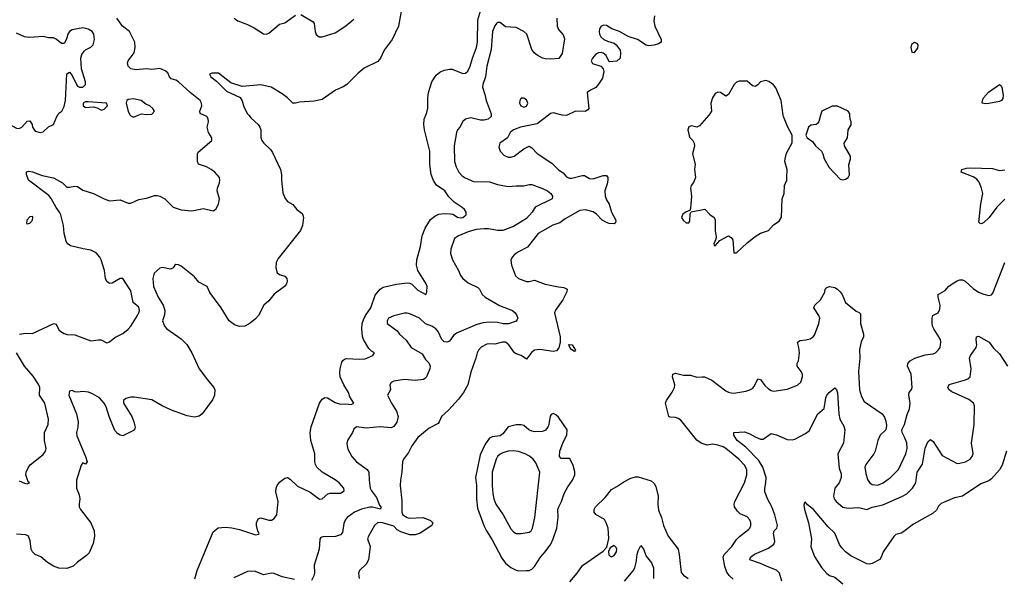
# Model space of a CAD drawing. Header units: inches. Extents: x 1384664 to 1536621, y 460766 to 646467.
# Tile 44 of 256: x 1440834 to 1448245, y 486519 to 490719. Entities that reach past the tile are written whole.
import ezdxf

# ---------------------------------------------------------------- set-up
doc = ezdxf.new("R2010")
doc.units = ezdxf.units.IN
doc.header["$MEASUREMENT"] = 0
doc.layers.add('B4448', color=7, linetype='Continuous')
doc.layers.add('B4449', color=7, linetype='Continuous')

msp = doc.modelspace()

# ---------------------------------------------------------------- linework, layer by layer
at = {"layer": 'B4448', "color": 5}
for points, elevation in [([(1440596.4, 490000), (1440740.4, 489940.4), (1440810, 489901.3), (1440830, 489900.2), (1440849.7, 489910), (1440890, 489953.7), (1440910, 489958.4), (1440928.8, 489930), (1440931.7, 489910), (1440950, 489878.4), (1440989.6, 489870.4), (1441010, 489874.9), (1441050, 489913.4), (1441089.4, 489930.6), (1441114, 489990), (1441120.7, 490000)], 580), ([(1442558.3, 490000), (1442577.6, 489977.6), (1442629.4, 489930), (1442642.7, 489910), (1442649.2, 489890), (1442649.3, 489830.7), (1442658, 489810), (1442672.3, 489790), (1442721.5, 489741.5), (1442737.8, 489717.8), (1442796.4, 489590), (1442803.9, 489550), (1442804, 489510), (1442815.1, 489415.1), (1442831.4, 489371.4), (1442849, 489350), (1442890, 489327.8), (1442920.5, 489290), (1442959.5, 489259.5), (1442966.6, 489246.6), (1442969.4, 489230), (1442962, 489170), (1442947.7, 489132.3), (1442780.4, 488919.6), (1442764.8, 488890), (1442761.5, 488850), (1442772, 488812), (1442790, 488799.1), (1442830, 488786.6), (1442844.4, 488770), (1442848.6, 488750), (1442842, 488730), (1442827.4, 488710), (1442748.8, 488651.2), (1442710, 488602.3), (1442672.2, 488567.8), (1442630.9, 488490), (1442610, 488465.3), (1442570, 488433), (1442530, 488410.8), (1442490, 488407.7), (1442450, 488421.6), (1442412.1, 488452.1), (1442350, 488548.5), (1442265.6, 488665.6), (1442244.6, 488710), (1442183.4, 488743.3), (1442150, 488782.6), (1442050, 488861.6), (1442030, 488872.4), (1442010, 488874), (1442002, 488870), (1441989.1, 488850.9), (1441970, 488841), (1441910, 488853.4), (1441890, 488848), (1441847.3, 488810), (1441836.3, 488770), (1441841.6, 488710), (1441875.8, 488630), (1441913.3, 488570), (1441927.8, 488530), (1441923.5, 488496.5), (1441908, 488450), (1441923, 488410), (1441942, 488390), (1442050, 488315.8), (1442091.6, 488271.6), (1442129.8, 488210), (1442185.4, 488090), (1442246.9, 488006.9), (1442296.2, 487950), (1442303.7, 487930), (1442300.7, 487890), (1442284.8, 487855.2), (1442208.4, 487751.6), (1442186.3, 487733.7), (1442150, 487724.2), (1442094.7, 487734.7), (1441978, 487778), (1441906.8, 487810), (1441830, 487855.8), (1441695.1, 487875.1), (1441670, 487875.3), (1441633.3, 487866.7), (1441615.1, 487850), (1441614.5, 487830), (1441677.3, 487730), (1441693.7, 487690), (1441703.7, 487650), (1441697.2, 487630), (1441690, 487624), (1441610, 487585.5), (1441590, 487588.7), (1441570, 487602), (1441550, 487626), (1441506.5, 487730), (1441484, 487804), (1441470, 487831.3), (1441436, 487870), (1441382, 487902), (1441353.1, 487913.1), (1441310, 487917.6), (1441270, 487912.7), (1441250, 487916.3), (1441230, 487927.3), (1441210, 487921), (1441203.6, 487890), (1441261.4, 487750), (1441273.5, 487690), (1441272.4, 487650), (1441261.4, 487610), (1441263.5, 487583.5), (1441330, 487428.7), (1441341.2, 487390), (1441330, 487371.3), (1441310, 487381), (1441296.2, 487363.8), (1441261.1, 487250), (1441261.3, 487190), (1441281.1, 487141.1), (1441288.2, 487110), (1441281.1, 487070), (1441282.6, 487050), (1441291.5, 487030), (1441369.8, 486929.9), (1441394, 486870), (1441396.5, 486830), (1441387.3, 486772.8), (1441356.5, 486703.5), (1441337.7, 486682.3), (1441270, 486632.8), (1441238, 486602), (1441190, 486584.3), (1441130, 486588), (1441090, 486604), (1441044.4, 486630), (1440993.7, 486673.7), (1440950, 486691.2), (1440930.2, 486710), (1440920.5, 486730), (1440914.1, 486794.1), (1440900.3, 486830), (1440879.3, 486839.3), (1440810, 486843.2)], 540), ([(1440833.2, 488350), (1440878, 488358), (1440930, 488356.4), (1441090.3, 488430.3), (1441110, 488426), (1441130, 488382.8), (1441142.8, 488370), (1441170, 488354.9), (1441191.7, 488348.3), (1441250, 488344.4), (1441370, 488300.8), (1441428.7, 488308.7), (1441446.9, 488306.9), (1441490, 488284.9), (1441510, 488294), (1441550, 488326.4), (1441610, 488354.6), (1441650, 488387.4), (1441670, 488410.3), (1441720.3, 488490), (1441731.7, 488510), (1441735.8, 488530), (1441730, 488553.6), (1441689, 488589), (1441670, 488677.6), (1441611, 488770), (1441589.5, 488770.5), (1441530, 488734.5), (1441510, 488731.2), (1441490, 488747.6), (1441479.8, 488770), (1441473.8, 488830), (1441446.4, 488910), (1441437.8, 488930), (1441410, 488962.4), (1441370, 488982.4), (1441312, 488992), (1441217.1, 489017.1), (1441192.8, 489032.8), (1441182.9, 489050), (1441167.9, 489107.9), (1441163.1, 489170), (1441144, 489250), (1441134.7, 489270), (1441110, 489304), (1441072.3, 489372.3), (1441054.2, 489394.2), (1440900.7, 489510), (1440886.3, 489553.7), (1440886, 489574), (1440902, 489578), (1440930, 489574), (1441004.7, 489544.7), (1441090, 489526.8), (1441157.1, 489490), (1441190, 489458.8), (1441210, 489457.3), (1441250, 489466), (1441270, 489461.6), (1441310, 489436.3), (1441390, 489410.4), (1441470, 489368.7), (1441510, 489355.8), (1441590, 489362), (1441650, 489337), (1441670, 489338), (1441730, 489363.6), (1441790, 489376), (1441850, 489394.9), (1441870, 489396), (1441890, 489390.3), (1441926.4, 489370), (1441990, 489308.2), (1442050, 489286.7), (1442130, 489280.4), (1442217.4, 489297.4), (1442290, 489280.5), (1442310, 489291), (1442329.5, 489330), (1442338, 489370), (1442320.9, 489430), (1442322.7, 489450), (1442338, 489490), (1442340.9, 489510), (1442337, 489530), (1442302.9, 489570), (1442276.2, 489590), (1442240.9, 489610), (1442179.3, 489630), (1442171.6, 489650), (1442171.8, 489708.2), (1442178.7, 489721.3), (1442280.9, 489810), (1442280.9, 489830), (1442256.2, 489870), (1442245.1, 489910), (1442255.1, 489950), (1442253.1, 489973.1), (1442242, 489990), (1442219.9, 490000)], 560), ([(1441666.3, 490000), (1441670, 489994), (1441690, 489984), (1441725.8, 490000)], 580), ([(1442151.9, 486508.1), (1442171.2, 486570), (1442290, 486862.9), (1442327.5, 486892.5), (1442382.2, 486897.8), (1442430, 486892.9), (1442490, 486879.4), (1442610, 486839.6), (1442635.2, 486844.8), (1442637.3, 486850), (1442626.6, 486866.6), (1442616.9, 486910), (1442617, 486930), (1442630, 486959.3), (1442650, 486967), (1442710, 486949.5), (1442730, 486949.3), (1442750, 486962.7), (1442770.7, 486990), (1442779.1, 487090), (1442762.9, 487162.9), (1442764.5, 487190), (1442772.4, 487210), (1442790, 487234.7), (1442830, 487266.3), (1442850, 487269.7), (1442870, 487258.7), (1442924.7, 487204.7), (1443021.4, 487161.4), (1443090, 487107.9), (1443110, 487109.8), (1443152.7, 487147.3), (1443170, 487152.2), (1443250, 487154), (1443275.8, 487170), (1443274, 487190), (1443240.2, 487230), (1443210, 487252.7), (1443110.3, 487310), (1443071.5, 487350), (1443060.2, 487370), (1443055.2, 487390), (1443054.7, 487450), (1443025, 487550), (1443019.8, 487610), (1443027, 487653), (1443090.2, 487830), (1443110, 487862), (1443130, 487873.2), (1443150, 487871.4), (1443210, 487834.8), (1443250, 487823.1), (1443290, 487825.4), (1443330, 487820.5), (1443350.3, 487829.7), (1443318.3, 487878.3), (1443308.8, 487910), (1443273.6, 487970), (1443247.1, 488030), (1443242.9, 488062.9), (1443245.8, 488090), (1443259.7, 488140.3), (1443267, 488153), (1443279, 488161), (1443293.7, 488166.3), (1443390, 488161.7), (1443434.2, 488165.8), (1443491.3, 488190), (1443506, 488210), (1443482.4, 488222.4), (1443461.6, 488241.6), (1443421.8, 488310), (1443413.7, 488333.7), (1443409.3, 488390), (1443413.1, 488430), (1443422, 488458), (1443437.7, 488490), (1443477.6, 488550), (1443510, 488645.4), (1443546.7, 488690), (1443570, 488704.1), (1443670, 488727.8), (1443750, 488737.3), (1443770, 488735), (1443786.9, 488726.8), (1443830, 488681.5), (1443891, 488650), (1443899.1, 488670), (1443900.3, 488710), (1443892.9, 488730), (1443830.2, 488830), (1443820.7, 488870), (1443824.7, 488910), (1443851.2, 489010), (1443864.3, 489090), (1443885.4, 489150), (1443926.5, 489213.5), (1443960.1, 489239.9), (1443990, 489254.2), (1444030, 489259.6), (1444077.3, 489257.3), (1444093.7, 489253.7), (1444130, 489231.6), (1444150, 489227.7), (1444170.8, 489230), (1444194, 489250), (1444194, 489270), (1444182.8, 489290), (1444165.8, 489305.8), (1444104, 489344), (1444065.6, 489385.6), (1444033.1, 489430), (1443972.1, 489472.1), (1443949.2, 489509.2), (1443932.1, 489552.1), (1443920.7, 489630), (1443920.2, 489730), (1443880.9, 489890), (1443876.5, 489930), (1443879.5, 489970), (1443891.8, 490000)], 540), ([(1444382.9, 490000), (1444382.3, 489990), (1444361.3, 489970), (1444330, 489961.7), (1444303.4, 489963.4), (1444230, 489981), (1444188.9, 489971.1), (1444170, 489953.2), (1444147, 489910), (1444130, 489889.3), (1444122.7, 489870), (1444104.8, 489770), (1444108, 489650), (1444119.1, 489610), (1444140.9, 489570), (1444164.1, 489544.1), (1444187.5, 489527.5), (1444250, 489501.4), (1444370, 489497.3), (1444430, 489477.1), (1444510, 489462.2), (1444570, 489467.6), (1444630, 489466.7), (1444670, 489477.8), (1444690, 489478), (1444770, 489448.9), (1444806.4, 489430), (1444831.5, 489410), (1444844.6, 489390), (1444842.4, 489370), (1444713.8, 489306.2), (1444692.3, 489270), (1444650, 489222.9), (1444550, 489161.8), (1444470, 489132.4), (1444430, 489132.2), (1444363.8, 489143.8), (1444330, 489144.9), (1444270, 489137.7), (1444210, 489121.8), (1444137.1, 489090), (1444106.8, 489070), (1444078.8, 488990), (1444077.5, 488957.5), (1444092.2, 488910), (1444137.3, 488830), (1444152.7, 488792.8), (1444169.1, 488769.1), (1444210, 488737.6), (1444282.4, 488702.4), (1444294, 488690), (1444316.3, 488650), (1444339.1, 488630), (1444446.8, 488566.8), (1444542.4, 488530), (1444564.4, 488510), (1444576.4, 488490), (1444583, 488470), (1444579.5, 488460.5), (1444571.4, 488448.6), (1444512.6, 488427.4), (1444472.5, 488427.5), (1444430, 488438.4), (1444370, 488440.9), (1444323.6, 488436.4), (1444276, 488424), (1444122.2, 488357.8), (1444100.5, 488339.5), (1444070, 488298), (1444050, 488289.3), (1444030, 488292.3), (1444011.1, 488311.1), (1443984.8, 488370), (1443967.8, 488390), (1443937, 488410), (1443887.7, 488427.7), (1443844.2, 488470), (1443770, 488502.7), (1443750, 488509.7), (1443730, 488508), (1443650, 488489.6), (1443610.7, 488470), (1443599.3, 488450), (1443599.1, 488430), (1443675.8, 488375.8), (1443694, 488350), (1443744.4, 488304.4), (1443781.6, 488250), (1443862.6, 488202.6), (1443890, 488160.5), (1443914, 488134), (1443923.1, 488110), (1443920.2, 488090), (1443896.5, 488030), (1443884.3, 488015.7), (1443872.7, 488010), (1443810, 488002.5), (1443730, 488008.2), (1443650, 487997.2), (1443630, 487986), (1443621.3, 487970), (1443625.5, 487930), (1443602, 487890), (1443633.1, 487830), (1443671.4, 487771.4), (1443684.1, 487730), (1443673.2, 487686.8), (1443650, 487655.1), (1443630, 487646.2), (1443547, 487652.9), (1443441.3, 487641.3), (1443368.6, 487651.4), (1443350, 487634), (1443340.4, 487610), (1443304.5, 487555.5), (1443296.9, 487530), (1443298.3, 487510), (1443305.1, 487485.1), (1443333.4, 487430), (1443368.9, 487390), (1443450.3, 487330), (1443461.7, 487310), (1443464, 487250), (1443472.9, 487190), (1443482.7, 487170), (1443521, 487121), (1443543.7, 487063.7), (1443553.2, 487050), (1443550, 487033.2), (1443490, 487047.8), (1443470, 487047.9), (1443408.2, 487031.8), (1443354.4, 487010), (1443298.4, 486970), (1443283.8, 486950), (1443274.4, 486925.6), (1443263.4, 486856.6), (1443250, 486838), (1443212.6, 486827.4), (1443114.9, 486825.1), (1443100.9, 486819.1), (1443092.5, 486807.5), (1443088.2, 486730), (1443050.5, 486610), (1443053.7, 486553.7), (1443048.9, 486530), (1443030, 486496.2)], 560), ([(1444813.7, 490000), (1444730, 489935.1), (1444604.7, 489910), (1444550.3, 489889.7), (1444527.3, 489870), (1444505.5, 489830), (1444448.2, 489790), (1444441.7, 489758.3), (1444450.4, 489730), (1444478.5, 489698.5), (1444510, 489682.6), (1444530, 489682.6), (1444555.1, 489690), (1444630, 489746), (1444670, 489766.7), (1444690, 489753), (1444730, 489711.8), (1444838.9, 489638.9), (1444890, 489587.8), (1444924.7, 489564.7), (1444950, 489534.8), (1444970, 489526), (1444990, 489526.4), (1445066.8, 489546.8), (1445086.4, 489546.4), (1445123.4, 489523.4), (1445150, 489521.7), (1445225.1, 489545.1), (1445250, 489545.3), (1445260.2, 489530), (1445261.1, 489510), (1445256.9, 489483.1), (1445239, 489430), (1445240.3, 489390), (1445250, 489362.8), (1445270.4, 489330), (1445288.8, 489268.8), (1445322, 489210), (1445319.5, 489190), (1445310, 489181.7), (1445270, 489184.2), (1445250, 489190.8), (1445218, 489210), (1445174.9, 489254.9), (1445150, 489272.7), (1445093.2, 489286.8), (1445050, 489281.2), (1444940.1, 489219.9), (1444899.3, 489190), (1444847.5, 489172.5), (1444737.6, 489110), (1444655.4, 489004.6), (1444588.2, 488970), (1444559.3, 488950), (1444540.4, 488930), (1444531.8, 488908.2), (1444536.9, 488870), (1444566.3, 488790), (1444590, 488768.7), (1444650, 488746), (1444670, 488746), (1444710, 488756), (1444790, 488726), (1444890, 488706.5), (1444930, 488703.1), (1444954.4, 488690), (1444951.7, 488670), (1444923.6, 488610), (1444867.5, 488532.5), (1444860.2, 488510), (1444902.4, 488330), (1444902.4, 488290), (1444893.4, 488246.6), (1444874, 488226), (1444850, 488221.2), (1444750, 488234.7), (1444710.1, 488229.9), (1444687.3, 488212.7), (1444650, 488162.9), (1444610, 488189.7), (1444570, 488201.6), (1444558, 488210), (1444516.8, 488270), (1444490, 488289.8), (1444469.2, 488290.8), (1444410, 488275.8), (1444370, 488278), (1444350, 488274.3), (1444308.4, 488251.6), (1444288.2, 488230), (1444277.2, 488210), (1444267.7, 488170), (1444230, 488064), (1444207.4, 487970), (1444173.6, 487910), (1444138, 487862), (1444062.6, 487777.5), (1444008.9, 487731.1), (1443992.9, 487690), (1443983, 487677), (1443916.4, 487643.6), (1443830, 487571.3), (1443784.7, 487510), (1443759.8, 487460.2), (1443722, 487410), (1443714.9, 487390), (1443711.3, 487310), (1443699.5, 487250), (1443698.7, 487210), (1443710, 487094), (1443711.1, 487010), (1443717.3, 486990), (1443750, 486970.1), (1443770, 486965.7), (1443868.6, 486968.6), (1443910, 486955.6), (1443927.3, 486947.3), (1443943.7, 486930), (1443936.5, 486910), (1443848.6, 486851.4), (1443810, 486839.9), (1443770, 486837.9), (1443702, 486862), (1443676.6, 486876.6), (1443650, 486903.7), (1443566, 486930), (1443530, 486931.5), (1443504.9, 486910), (1443460.2, 486830), (1443453.4, 486810), (1443471.1, 486750), (1443460.2, 486650), (1443442.5, 486617.5), (1443393, 486570), (1443385.5, 486550), (1443386, 486530), (1443390.7, 486510)], 580), ([(1444955.8, 490000), (1444950, 489997.2), (1444919.4, 489999.4), (1444916.9, 490000)], 580), ([(1446021.4, 490000), (1445950, 489918.9), (1445930, 489909.7), (1445890, 489919.5), (1445882.8, 489917.2), (1445870, 489912.3), (1445864.4, 489890), (1445875.5, 489835.5), (1445900.5, 489810), (1445912, 489790), (1445912.3, 489767.7), (1445899.1, 489710), (1445917.6, 489630), (1445914.4, 489590), (1445920.7, 489530), (1445906.7, 489493.3), (1445888.8, 489470), (1445884.2, 489450), (1445890.6, 489390), (1445883, 489297), (1445877.3, 489282.7), (1445850, 489271.2), (1445825.6, 489254.4), (1445816.2, 489230), (1445827, 489210), (1445850, 489190.3), (1445871, 489189), (1445877.5, 489202.5), (1445882, 489258), (1445888, 489272), (1445992, 489292), (1446030, 489250.8), (1446061, 489230), (1446070, 489212), (1446070.3, 489130), (1446075.8, 489084.2), (1446074.2, 489065.8), (1446059.3, 489030), (1446062, 489022), (1446070, 489016.3), (1446103.5, 489056.5), (1446170.3, 489090.3), (1446190, 489079.1), (1446201.7, 489061.7), (1446210, 488962.8), (1446230, 488962.4), (1446310, 489039.3), (1446370, 489086.8), (1446410, 489110.8), (1446470, 489131.3), (1446507.2, 489172.8), (1446550, 489202), (1446567.2, 489232.8), (1446574.5, 489370), (1446589.6, 489410.4), (1446591.8, 489470), (1446607.3, 489510), (1446609.6, 489530), (1446611.8, 489591.8), (1446592.7, 489650), (1446595.1, 489670), (1446605.1, 489714.9), (1446649, 489791), (1446649.2, 489850), (1446613.6, 489913.6), (1446582.4, 489990), (1446581, 490000)], 620), ([(1446862.4, 490000), (1446848.4, 489951.6), (1446841.1, 489938.9), (1446830, 489929.3), (1446790, 489923.7), (1446770.8, 489910), (1446751.3, 489850), (1446762, 489830), (1446802.8, 489802.8), (1446824.7, 489770), (1446868.5, 489728.5), (1446879.1, 489710), (1446890.5, 489670), (1446927.1, 489607.1), (1447010, 489519.1), (1447030, 489513.4), (1447050, 489519.1), (1447069.5, 489530.5), (1447080.9, 489550), (1447074.6, 489625.4), (1447088.7, 489670), (1447089, 489690), (1447042, 489770), (1447040.9, 489790), (1447066, 489830), (1447069.2, 489890), (1447092.7, 489927.3), (1447093.2, 489950), (1447084, 489970), (1447082.5, 490000)], 620), ([(1448250, 489367.8), (1448190, 489307.8), (1448131.6, 489228.4), (1448090, 489189.8), (1448070, 489181), (1448063.1, 489183.1), (1448054.9, 489194.9), (1448068.1, 489331.9), (1448082.9, 489410), (1448075, 489450), (1448055.3, 489495.3), (1448038.4, 489518.4), (1448010, 489536.6), (1447919.6, 489570), (1447925.6, 489590), (1447959.8, 489600.2), (1447990, 489602.9), (1448157.5, 489597.5), (1448210, 489583.8), (1448250, 489588.3)], 580), ([(1446205.6, 486505.6), (1446173.8, 486533.8), (1446157.8, 486557.8), (1446141, 486601), (1446129.7, 486670), (1446135.6, 486690), (1446194.8, 486750), (1446230, 486803.8), (1446252.7, 486827.3), (1446320.1, 486879.9), (1446329.8, 486890.2), (1446337.7, 486910), (1446338, 486930), (1446330, 486951.3), (1446310, 486973.8), (1446258, 486998), (1446236.2, 487016.2), (1446213.8, 487050), (1446211.8, 487070), (1446218.2, 487090), (1446290, 487230.5), (1446306.5, 487290), (1446307.1, 487330), (1446290, 487364), (1446247.1, 487410), (1446150, 487489.8), (1446130, 487502.2), (1446090, 487515.6), (1446050, 487522.2), (1446010, 487515.4), (1445964.2, 487530), (1445930, 487552.6), (1445810, 487702), (1445790, 487716.5), (1445770, 487723.7), (1445730, 487725.1), (1445721.6, 487730), (1445695.6, 487830), (1445702.9, 487850), (1445746.2, 487913.8), (1445762.3, 487950), (1445766.2, 487970), (1445748.6, 488030), (1445749.6, 488050), (1445770, 488056.4), (1445830, 488042.4), (1445882.5, 488042.5), (1445930, 488025.5), (1445970, 488030.4), (1445990, 488028.2), (1446043.1, 488003.1), (1446150, 487923.8), (1446170, 487912.7), (1446190, 487908.5), (1446210, 487907), (1446299.8, 487920.3), (1446330, 487930.3), (1446350, 487942.4), (1446363.1, 487956.9), (1446390, 488014), (1446410, 488008.2), (1446443.2, 487963.2), (1446470, 487937.8), (1446490, 487926.7), (1446510, 487922.4), (1446610, 487936.5), (1446690, 487966.2), (1446714.5, 487990), (1446726.9, 488030), (1446726.3, 488050), (1446716.9, 488070), (1446686.6, 488110), (1446686.6, 488130), (1446695.6, 488150), (1446703.1, 488210), (1446698.7, 488250), (1446687.6, 488290), (1446710, 488303.1), (1446752.7, 488307.3), (1446783.9, 488316.1), (1446807.8, 488330), (1446818, 488342), (1446850, 488431.3), (1446855.8, 488470), (1446848.4, 488490), (1446811.3, 488550), (1446819.5, 488570), (1446862, 488610), (1446893.8, 488666.2), (1446898, 488690), (1446910, 488702), (1446928.7, 488710), (1446970, 488701.5), (1446990, 488689.1), (1447010.6, 488670.6), (1447024.3, 488650), (1447050, 488588.2), (1447130, 488523), (1447153.8, 488513.8), (1447163.4, 488503.4), (1447163.5, 488430), (1447186, 488350), (1447184.9, 488330), (1447167.8, 488292.2), (1447154.9, 488234.9), (1447158, 488170), (1447148.5, 488070), (1447154.5, 487930), (1447170, 487882), (1447190, 487843.7), (1447324.9, 487750), (1447344.8, 487724.8), (1447354.1, 487694.1), (1447358, 487662), (1447354.8, 487630), (1447310, 487589.3), (1447293.4, 487550), (1447274, 487470), (1447263.6, 487450), (1447202.9, 487370), (1447196.2, 487350), (1447202, 487302), (1447214.7, 487254.7), (1447230, 487233.4), (1447250, 487219.3), (1447290, 487214.3), (1447310, 487219.7), (1447334.3, 487230), (1447388.2, 487270), (1447448.3, 487331.7), (1447503.7, 487450), (1447513.2, 487490), (1447511.3, 487531.3), (1447495.2, 487575.2), (1447475.6, 487610), (1447474.7, 487630), (1447493.3, 487670), (1447514.7, 487745.3), (1447532.9, 487787.1), (1447536.2, 487830), (1447526.3, 487893.7), (1447529.7, 487910.3), (1447546.2, 487933.8), (1447551.6, 487950), (1447545.6, 488050), (1447516.3, 488110), (1447519.8, 488130), (1447536, 488150), (1447571.5, 488170), (1447650, 488193.7), (1447710, 488203.2), (1447726.3, 488210), (1447748.7, 488230), (1447761.5, 488250), (1447768.7, 488290), (1447764.2, 488310), (1447714.6, 488390), (1447706, 488410), (1447701.8, 488438.2), (1447701.6, 488470), (1447706.6, 488490), (1447747.6, 488512.4), (1447761, 488539), (1447763.5, 488570), (1447747.3, 488630), (1447746.6, 488650), (1447800.1, 488679.9), (1447827.6, 488712.4), (1447852, 488730), (1447890, 488751.8), (1447910, 488758.7), (1447930, 488758.7), (1447950, 488748.7), (1448010, 488695.5), (1448050, 488668), (1448090.6, 488650.6), (1448130, 488642.8), (1448150, 488646), (1448159.5, 488660.5), (1448249.7, 488890.3)], 580), ([(1446572.1, 486490), (1446553.8, 486550), (1446532, 486572), (1446459.4, 486599.4), (1446410, 486624.2), (1446329.8, 486650), (1446336.1, 486670), (1446366.4, 486693.6), (1446470, 486738.6), (1446509.7, 486770), (1446517.8, 486790), (1446508, 486852.1), (1446513.6, 486870), (1446534, 486890), (1446539.1, 486910), (1446518.7, 486990), (1446495.9, 487050), (1446465.8, 487105.8), (1446443.3, 487163.3), (1446442, 487190), (1446451, 487230), (1446452.6, 487270), (1446427.5, 487347.5), (1446397.9, 487397.9), (1446298.7, 487498.7), (1446234.8, 487550), (1446208.7, 487590), (1446209.6, 487610.4), (1446290, 487614.7), (1446330, 487600.6), (1446370, 487576.9), (1446410, 487560.5), (1446430, 487559.1), (1446490, 487601.1), (1446530, 487592.6), (1446610, 487557.3), (1446650, 487553.4), (1446670, 487559.3), (1446750, 487601.5), (1446776.5, 487623.5), (1446840.9, 487750), (1446890, 487791.3), (1446901.6, 487870), (1446909.6, 487890), (1446926, 487910), (1446970, 487945.5), (1446982.4, 487930), (1446988.9, 487908.9), (1446999.8, 487750), (1447007.2, 487710), (1447037.9, 487657.9), (1447044.7, 487630), (1447035.8, 487530), (1446991.5, 487448.5), (1447001.8, 487341.8), (1447017.6, 487297.6), (1447017.8, 487270), (1447003.2, 487230), (1446969.5, 487190.5), (1446958.6, 487130), (1446965.2, 487110), (1446980.9, 487090), (1447030, 487047.8), (1447070, 487039), (1447150, 487045.8), (1447210, 487028.8), (1447251.6, 487048.4), (1447330, 487065.1), (1447473.1, 487126.9), (1447511, 487149), (1447553.7, 487190), (1447580.7, 487230), (1447590.7, 487310), (1447629.8, 487370.2), (1447650, 487492.4), (1447670, 487538.4), (1447690, 487556.4), (1447710, 487541.3), (1447777.8, 487437.8), (1447890, 487377.4), (1447910, 487377.8), (1447953.6, 487390), (1447988, 487410), (1448004.2, 487430), (1448012.2, 487452.2), (1447997.8, 487530), (1448018.4, 487670), (1448020.9, 487810), (1448012.7, 487830), (1447978.3, 487858.3), (1447850, 487916.4), (1447829.7, 487930), (1447820.5, 487950), (1447830, 487970.3), (1447953.7, 488006.3), (1447970, 488013.8), (1447987.3, 488030), (1447994.8, 488090), (1447983, 488170), (1447991.6, 488190), (1448034.8, 488250), (1448038.2, 488270), (1448033.4, 488306.6), (1448035.3, 488330), (1448050, 488334.4), (1448130.4, 488290), (1448164.5, 488244.5), (1448210, 488202.6), (1448269.4, 488110)], 560), ([(1440830, 487247), (1440870, 487228.2), (1440890, 487224), (1440908, 487230), (1440899, 487239), (1440887.2, 487267.2), (1440881.6, 487290), (1440883.6, 487310), (1440897.5, 487342.5), (1440913.6, 487366.4), (1441010, 487443.8), (1441028, 487470), (1441032.3, 487490), (1441020.9, 487550), (1441019.8, 487610), (1441049.7, 487670.3), (1441051.9, 487710), (1441022.6, 487830), (1440984, 487890), (1440985.2, 487950), (1440977.7, 487970), (1440934.8, 488034.8), (1440869.3, 488109.3), (1440811, 488211)], 560), ([(1448261.8, 487470), (1448230, 487364.4), (1448210, 487329), (1448150, 487261.3), (1448130, 487246.4), (1448070, 487223.2), (1447930, 487130.3), (1447870, 487117.4), (1447770, 487076), (1447750, 487054), (1447734.4, 487025.6), (1447710, 487001.5), (1447560.8, 486919.2), (1447490, 486863.5), (1447470, 486852.6), (1447430, 486841.6), (1447414.3, 486825.7), (1447333.3, 486710), (1447318.7, 486670), (1447307.4, 486652.6), (1447250, 486622), (1447230, 486617.1), (1447210, 486620.6), (1447090, 486680.1), (1447050, 486711.3), (1447021.6, 486741.6), (1447005.8, 486765.8), (1446970, 486852.8), (1446919.2, 486899.2), (1446810.3, 487030), (1446765.2, 487065.2), (1446750, 487084.4), (1446741, 487079), (1446736.9, 487063.1), (1446742.1, 487030), (1446772.2, 486930), (1446793.5, 486810), (1446789.8, 486749.8), (1446816.1, 486676.1), (1446870, 486591.8), (1446910, 486547.3), (1446930, 486531.8), (1446970, 486519.5), (1447029.5, 486469.5)], 540), ([(1444974, 486486), (1445030.3, 486549.7), (1445071.7, 486608.3), (1445225, 486715), (1445254.6, 486745.4), (1445268, 486812.1), (1445264.7, 486890), (1445249.9, 486929.9), (1445234.9, 486954.9), (1445172.1, 486992.1), (1445158.3, 487010), (1445157.7, 487030), (1445168.6, 487050), (1445240.5, 487119.5), (1445290, 487180.4), (1445330, 487202), (1445380.6, 487239.4), (1445434.1, 487265.9), (1445470, 487275.6), (1445490, 487276.1), (1445586.6, 487246.6), (1445610, 487226), (1445623.1, 487203.1), (1445639.7, 487130), (1445638.2, 487070), (1445643.8, 487023.8), (1445665.2, 486970), (1445680.8, 486910), (1445716.3, 486830), (1445790.2, 486730), (1445798.9, 486690), (1445814.2, 486554.2), (1445830, 486535.5), (1445866.4, 486510)], 580), ([(1445386.8, 486490), (1445452.6, 486567.4), (1445464.3, 486590), (1445475.5, 486630), (1445482, 486690), (1445490, 486718.4), (1445510, 486758), (1445530, 486730.8), (1445550, 486679.5), (1445590, 486627.4), (1445605.1, 486590), (1445605.9, 486510)], 560), ([(1442901.5, 486501.5), (1442810, 486522.7), (1442750, 486548.5), (1442730, 486549.7), (1442670, 486538.2), (1442610, 486564), (1442574, 486566), (1442550, 486562), (1442445.1, 486514.9)], 560)]:
    msp.add_lwpolyline(points, dxfattribs=dict(at, elevation=elevation))
for points, elevation in [([(1440930, 489236), (1440910, 489234), (1440888.4, 489210), (1440884.5, 489184.5), (1440890, 489181), (1440910, 489187.7), (1440931.8, 489210), (1440934, 489230)], 580), ([(1445010, 488220.9), (1444990, 488233.2), (1444976, 488250), (1444966.6, 488273.4), (1444992.2, 488270), (1445018, 488230)], 580), ([(1444850, 487752.2), (1444835.6, 487744.4), (1444827.1, 487732.9), (1444817.3, 487670), (1444809, 487650), (1444792.1, 487627.9), (1444770, 487616.4), (1444710, 487615.4), (1444690, 487619.8), (1444667.6, 487630), (1444630, 487662), (1444607.8, 487667.8), (1444570, 487668.3), (1444510, 487652), (1444470, 487599.7), (1444450, 487586), (1444390, 487578.2), (1444370, 487567.3), (1444337.2, 487522.8), (1444299.2, 487440.8), (1444264.1, 487270), (1444272.1, 487210), (1444271.8, 487110), (1444280.1, 487040.1), (1444327.3, 486910), (1444347.2, 486870), (1444390, 486801.3), (1444462.6, 486662.6), (1444490, 486626.9), (1444530, 486594.2), (1444570, 486572.9), (1444590, 486567.8), (1444650, 486569.3), (1444670, 486571.2), (1444690, 486580.2), (1444710, 486599.6), (1444754.7, 486670), (1444790.6, 486710), (1444832.2, 486770), (1444850.6, 486810), (1444877.4, 486890), (1444888.2, 486970), (1444885.8, 487030), (1444892.2, 487050), (1444912.7, 487090), (1444932.8, 487150), (1444960.6, 487199.4), (1444996.4, 487250), (1445012.9, 487290), (1445012.9, 487312.9), (1445001.5, 487361.4), (1444978, 487410), (1444970, 487414), (1444910, 487412.8), (1444898.2, 487430), (1444899.9, 487470), (1444924.1, 487535.9), (1444952.8, 487590), (1444953.9, 487630), (1444890, 487726.2), (1444870, 487744)], 620), ([(1444550, 487471.2), (1444510, 487469.9), (1444470, 487457.3), (1444450, 487445.5), (1444431.2, 487428.8), (1444421.4, 487410), (1444389.5, 487310), (1444390.2, 487209.8), (1444395.8, 487150), (1444403.8, 487110), (1444419.3, 487070), (1444473, 486990), (1444530, 486884.9), (1444550, 486862.4), (1444570, 486848.2), (1444610, 486848.7), (1444670, 486858), (1444684.4, 486870), (1444693.8, 486890), (1444710.5, 486970), (1444749.8, 487310), (1444720.2, 487380.2), (1444698.7, 487410), (1444672.7, 487432.7), (1444639.6, 487450), (1444590, 487465.6)], 640), ([(1445310, 486759), (1445278.8, 486741.2), (1445266.8, 486713.2), (1445268.4, 486688.4), (1445278, 486678), (1445290, 486674), (1445310, 486684.4), (1445325.6, 486710), (1445329.4, 486730), (1445324.1, 486744.1)], 580)]:
    msp.add_lwpolyline(points, close=True, dxfattribs=dict(at, elevation=elevation))
at = {"layer": 'B4449', "color": 5}
for points, elevation in [([(1443711.3, 490810), (1443685.7, 490670), (1443637.6, 490570), (1443577.2, 490490), (1443549.9, 490430.1), (1443530, 490404.6), (1443427.2, 490352.8), (1443382.6, 490317.4), (1443297.2, 490230), (1443270, 490213), (1443211.4, 490188.6), (1443110, 490118), (1443050, 490104.9), (1442941.5, 490098.5), (1442910, 490090.8), (1442890, 490091), (1442850.7, 490130), (1442810, 490160.4), (1442726, 490210), (1442648.8, 490228.8), (1442510, 490216.4), (1442424.4, 490244.4), (1442330, 490316.9), (1442283.6, 490316.4), (1442262, 490310), (1442273.2, 490290), (1442316.2, 490256.2), (1442390, 490180.5), (1442493.1, 490133.1), (1442508.2, 490108.2), (1442522, 490062), (1442549.7, 490010), (1442558.3, 490000)], 540), ([(1443891.8, 490000), (1443900, 490020), (1443907, 490053), (1443907.2, 490130), (1443911.9, 490170), (1443936.3, 490250), (1443970, 490302.2), (1443997.3, 490322.7), (1444030, 490338.1), (1444070, 490347), (1444090, 490346.4), (1444170, 490314.6), (1444190, 490316.4), (1444207.3, 490332.7), (1444225.2, 490370), (1444242.2, 490430), (1444273.8, 490510), (1444281.2, 490550), (1444283.1, 490716.9), (1444306.2, 490793.8)], 540), ([(1442219.9, 490000), (1442192.4, 490012.4), (1442189.8, 490030), (1442204.2, 490070), (1442203.6, 490090), (1442192.6, 490110), (1442118.2, 490170), (1442030, 490250.8), (1442010, 490263.2), (1441974.5, 490274.5), (1441962, 490290), (1441950, 490319.3), (1441930, 490335.1), (1441890, 490351.2), (1441830, 490344.2), (1441790, 490349.8), (1441710, 490341.8), (1441669.7, 490350), (1441651, 490370), (1441646.3, 490393.7), (1441650, 490410.4), (1441696.4, 490470), (1441703.9, 490510), (1441699.8, 490550), (1441660.4, 490630), (1441606.9, 490670), (1441566, 490730)], 560), ([(1442448, 490730), (1442476.3, 490710), (1442550, 490682.3), (1442598.6, 490658.6), (1442670, 490612), (1442690, 490609), (1442710, 490617.6), (1442790, 490685.5), (1442830, 490695.8), (1442910, 490753.4)], 560), ([(1442950, 490759.3), (1443042.6, 490702.6), (1443051.7, 490690), (1443057.6, 490630), (1443066.7, 490606.7), (1443089, 490589), (1443110.4, 490590.4), (1443210, 490619.3), (1443290, 490672.4), (1443350, 490723.2)], 560), ([(1444876.4, 490730), (1444880.4, 490670), (1444890, 490644.9), (1444925.1, 490605.1), (1444934.7, 490574.7), (1444916.4, 490463.6), (1444892.4, 490427.6), (1444830, 490422.4), (1444790, 490424.7), (1444769.3, 490430), (1444730, 490451.8), (1444707.6, 490470), (1444690, 490495.1), (1444651.7, 490610), (1444629.8, 490630), (1444570, 490659.5), (1444490, 490664.2), (1444450, 490698.7), (1444430, 490696.9), (1444422.4, 490690), (1444410, 490672.3), (1444392.7, 490630), (1444384.2, 490495.8), (1444349.6, 490370), (1444340.1, 490290), (1444319.3, 490230), (1444318.9, 490210), (1444336.2, 490156.2), (1444345.3, 490110), (1444383.6, 490010), (1444382.9, 490000)], 560), ([(1445612, 490748), (1445607.7, 490710), (1445616.1, 490670), (1445663.7, 490570), (1445661.6, 490550), (1445642.4, 490537.6), (1445610, 490528.3), (1445570, 490522.6), (1445550, 490526.6), (1445484.5, 490570), (1445413.2, 490593.2), (1445350, 490629.6), (1445291.1, 490651.1), (1445250, 490675.1), (1445230, 490678), (1445211.3, 490670), (1445199.1, 490650), (1445195.5, 490630), (1445198, 490610), (1445207.7, 490590), (1445230, 490570.7), (1445257.5, 490557.5), (1445310, 490543), (1445324.9, 490530), (1445354, 490490), (1445357.3, 490470), (1445353, 490430), (1445330, 490407.3), (1445270, 490401.2), (1445247.8, 490450), (1445227.1, 490467.1), (1445210, 490471.7), (1445190, 490470.6), (1445170, 490458.3), (1445145.5, 490430), (1445136.8, 490410), (1445144.9, 490390), (1445208.7, 490368.7), (1445225.8, 490350), (1445230.2, 490329.8), (1445220.2, 490279.7), (1445190, 490232.3), (1445170, 490209.6), (1445130, 490189.4), (1445105.5, 490170), (1445117.1, 490050), (1445110, 490039.3), (1445090, 490028.5), (1445018.8, 490030), (1444955.8, 490000)], 580), ([(1441120.7, 490000), (1441130, 490014), (1441152.7, 490030), (1441170, 490064.7), (1441178.9, 490110), (1441190, 490312), (1441210, 490324.7), (1441230, 490298), (1441262, 490230), (1441270, 490218.8), (1441284.7, 490210), (1441310, 490210.8), (1441329.2, 490230), (1441329.2, 490250), (1441299.5, 490350), (1441295.1, 490430), (1441303.1, 490456.9), (1441318.8, 490481.2), (1441330, 490492.7), (1441370, 490513.4), (1441386.6, 490530), (1441396.9, 490570), (1441391.6, 490610), (1441379.6, 490630), (1441350, 490648.2), (1441310, 490657.2), (1441230, 490642.2), (1441208.6, 490631.4), (1441196, 490610), (1441187.2, 490572.8), (1441170, 490539), (1441150, 490539.3), (1441110, 490572.3), (1441090, 490582.9), (1441050, 490583.5), (1441010, 490591.5), (1440910, 490586.2), (1440869.3, 490589.3), (1440810, 490618.9)], 580), ([(1446581, 490000), (1446566, 490110), (1446526.6, 490206.6), (1446509.3, 490229.3), (1446472.9, 490252.9), (1446450, 490261.2), (1446410, 490252), (1446390, 490229.4), (1446370, 490215.1), (1446350, 490220.9), (1446310, 490256.2), (1446250, 490256.3), (1446230, 490249.6), (1446212.2, 490230), (1446170, 490156.2), (1446150, 490142.9), (1446110, 490169.6), (1446090, 490173.6), (1446070, 490162), (1446050, 490129.4), (1446036.5, 490090), (1446041.3, 490030), (1446030.2, 490010), (1446021.4, 490000)], 620), ([(1441725.8, 490000), (1441750, 490010.8), (1441790, 490004), (1441830, 490007.3), (1441848.7, 490030), (1441837.2, 490050), (1441812.7, 490070), (1441783.3, 490083.3), (1441749.2, 490110), (1441690, 490123.1), (1441650, 490118.2), (1441639.6, 490110), (1441635.8, 490090), (1441650, 490026.8), (1441666.3, 490000)], 580), ([(1447082.5, 490000), (1447082, 490010), (1447069, 490029), (1446990, 490068.7), (1446950, 490068.7), (1446870.8, 490029.2), (1446862.4, 490000)], 620), ([(1444916.9, 490000), (1444850, 490017), (1444830, 490012.7), (1444813.7, 490000)], 580)]:
    msp.add_lwpolyline(points, dxfattribs=dict(at, elevation=elevation))
for points, elevation in [([(1447570, 490547.9), (1447547, 490533), (1447542.1, 490510), (1447550, 490473.4), (1447570, 490473.1), (1447594.5, 490505.5), (1447598.2, 490530), (1447590, 490541)], 620), ([(1448104.7, 490084.7), (1448079.3, 490090), (1448080.5, 490110), (1448088.6, 490130), (1448125.6, 490174.4), (1448210.2, 490230.2), (1448222, 490222), (1448227.9, 490207.9), (1448236.4, 490150), (1448235.4, 490124.6), (1448224.2, 490110), (1448210, 490102.5), (1448130, 490087.5)], 580), ([(1444630, 490128.7), (1444610, 490128.7), (1444598.8, 490110), (1444596.3, 490090), (1444606, 490070), (1444630, 490060.5), (1444650, 490067.7), (1444659.3, 490090), (1444650, 490115.3)], 580), ([(1441350, 490100.7), (1441330, 490099.5), (1441311, 490090), (1441311, 490070), (1441330, 490057.3), (1441390, 490062.8), (1441416.3, 490056.3), (1441450, 490038.8), (1441470, 490046), (1441494, 490070), (1441488, 490090)], 580)]:
    msp.add_lwpolyline(points, close=True, dxfattribs=dict(at, elevation=elevation))

doc.saveas('drawing.dxf')
